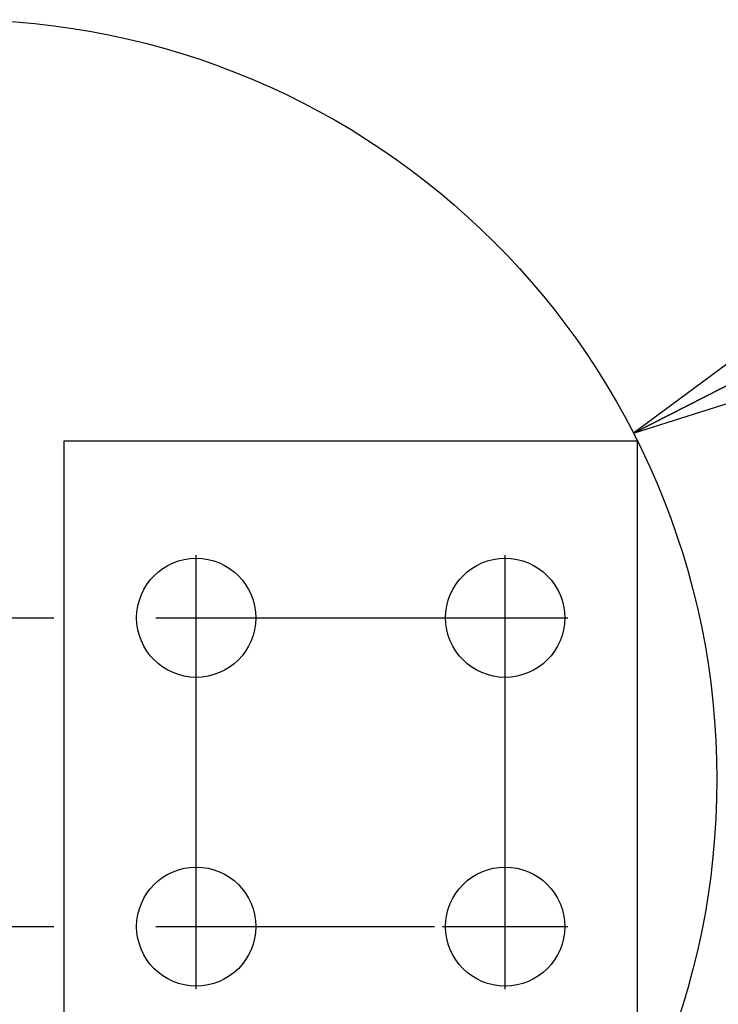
# Paper-space layout 'SUBMITTAL_E3H_2_2' of a CAD drawing. Header units: millimetres. Extents: x 0 to 841, y 0 to 594.
# Tile 52 of 58: x 381 to 405, y 497 to 531. Entities that reach past the tile are written whole.
import ezdxf

# ---------------------------------------------------------------- set-up
doc = ezdxf.new("R2010")
doc.units = ezdxf.units.MM
doc.header["$LTSCALE"] = 46.255
doc.linetypes.add('CENTER', pattern=[0.6, 0.375, -0.075, 0.075, -0.075])
doc.layers.get('0').update_dxf_attribs({"linetype": 'CONTINUOUS'})
doc.layers.add('DEFAULT_1', color=7, linetype='CENTER')
doc.styles.get("Standard").update_dxf_attribs({"font": 'txt', "width": 0.725})
doc.dimstyles.get("Standard").update_dxf_attribs({"dimtxt": 3.5, "dimasz": 4.8, "dimexe": 3.2, "dimexo": 1.6, "dimtad": 0, "dimtih": 1, "dimtoh": 1, "dimdec": 1, "dimzin": 0, "dimdsep": 46, "dimtxsty": 'STANDARD', "dimblk": 'CLOSED', "dimblk1": 'CLOSED', "dimblk2": 'CLOSED', "dimcen": 0.09, "dimadec": 0, "dimazin": 0, "dimtol": 1, "dimtp": 0.4, "dimtm": 0.4, "dimtfac": 1, "dimtdec": 1, "dimtofl": 0, "dimtmove": 0, "dimatfit": 3, "dimldrblk": 'CLOSED', "dimfxl": 1, "dimtolj": 1, "dimtzin": 0, "dimarcsym": 0})

# ---------------------------------------------------------------- blocks, each defined once
blk = doc.blocks.new('_CLOSED')
at = {"color": 0, "linetype": 'BYBLOCK'}
for p, q in [((0, 0), (-1, 0.1667)), ((-1, 0.1667), (-1, -0.1667)), ((-1, -0.1667), (0, 0)), ((-1, 0), (0, 0))]:
    blk.add_line(p, q, dxfattribs=at)

psp = doc.layouts.new('SUBMITTAL_E3H_2_2')

# ---------------------------------------------------------------- linework, layer by layer
at = {"color": 7, "linetype": 'CONTINUOUS'}
for p, q in [((382.399, 516.622), (382.399, 494.122)), ((401.899, 516.622), (382.399, 516.622)), ((401.899, 494.122), (401.899, 516.622))]:
    psp.add_line(p, q, dxfattribs=at)
at = {"color": 2, "linetype": 'CONTINUOUS'}
psp.add_circle((378.767, 505.13), 25.828, dxfattribs=at)
at = {"color": 7, "linetype": 'CONTINUOUS'}
for centre in [(386.899, 510.622), (397.399, 510.622), (386.899, 500.122), (397.399, 500.122)]:
    psp.add_circle(centre, 2.025, dxfattribs=at)
at = {"layer": 'DEFAULT_1', "color": 7, "linetype": 'CENTER'}
for p, q in [((386.899, 497.997), (386.899, 512.747)), ((397.399, 497.997), (397.399, 512.747)), ((357.774, 510.622), (399.524, 510.622)), ((357.774, 500.122), (395, 500.122)), ((395.274, 500.122), (399.524, 500.122))]:
    psp.add_line(p, q, dxfattribs=at)

# ---------------------------------------------------------------- leaders
at = {"color": 2, "linetype": 'CONTINUOUS'}
psp.add_leader([(401.76, 516.894), (421.288, 526.887), (427.688, 526.887)], dimstyle='STANDARD', override={"dimtad": 0}, dxfattribs=at)

doc.saveas('drawing.dxf')
